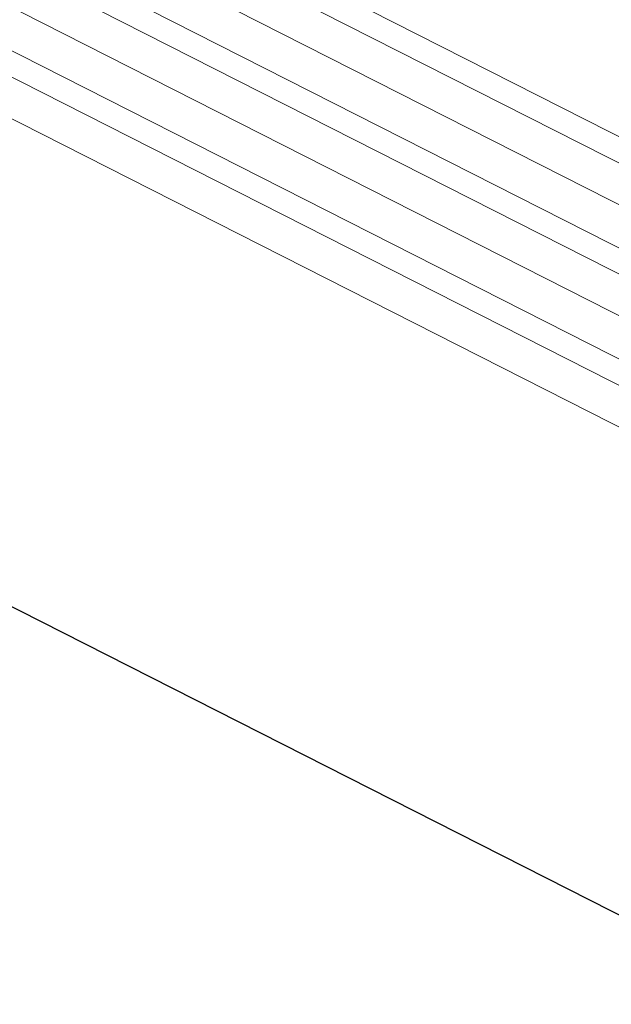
# Model space of a CAD drawing. Header units: millimetres. Extents: x 1069 to 250059, y -65909 to 70891.
# Tile 67 of 109: x 213767 to 217239, y -8014 to -2234. Entities that reach past the tile are written whole.
import ezdxf

# ---------------------------------------------------------------- set-up
doc = ezdxf.new("R2010")
doc.units = ezdxf.units.MM
for name, color, linetype, lineweight in [('N-CO-BC-BETONVORM-G', 50, 'Continuous', 25), ('N-CO-BC-BETONVORM-G-1', 50, 'Continuous', 18), ('N-CO-HC-HOUTVORM-G', 30, 'Continuous', 18)]:
    doc.layers.add(name, color=color, linetype=linetype, lineweight=lineweight)

# ---------------------------------------------------------------- blocks, each defined once
blk = doc.blocks.new('GM_Tussenpijler - GM_Tussenpijler-3410576-3D impressie')
at = {"layer": 'N-CO-BC-BETONVORM-G'}
blk.add_line((5374.1, -8014.3), (-5781.2, -2350.3), dxfattribs=at)
at = {"layer": 'N-CO-HC-HOUTVORM-G'}
for p, q in [((-5781.2, 2220.1), (5486.1, -3500.8)), ((5354.1, -3587.6), (-5913.2, 2133.3)), ((-5913.2, 1888.5), (5354.1, -3832.5)), ((-5781.2, 1567.2), (5486.1, -4153.7)), ((5354.1, -4240.5), (-5913.2, 1480.4)), ((-5913.2, 1235.5), (5354.1, -4485.4)), ((-5781.2, 914.3), (5454.8, -4790.7)), ((5354.1, -4893.4), (-5913.2, 827.5)), ((-5913.2, 582.6), (5354.1, -5138.3))]:
    blk.add_line(p, q, dxfattribs=at)

msp = doc.modelspace()

# ---------------------------------------------------------------- block references
at = {"layer": 'N-CO-BC-BETONVORM-G-1'}
msp.add_blockref('GM_Tussenpijler - GM_Tussenpijler-3410576-3D impressie', (212940.9, 0), dxfattribs=at)

doc.saveas('drawing.dxf')
